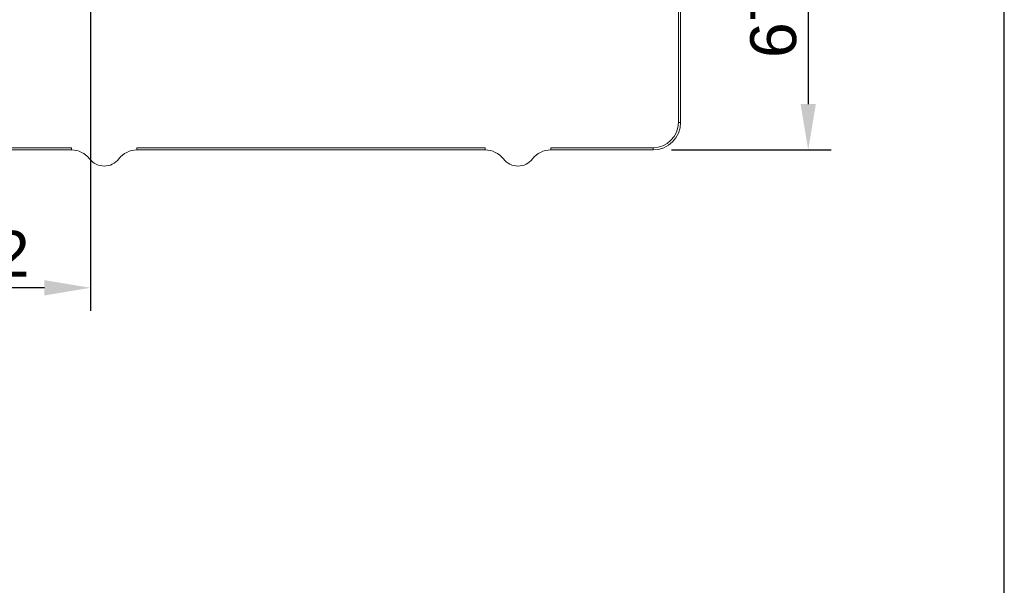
# Model space of a CAD drawing. Extents: x 0 to 283, y -463 to 196.
# Tile 17 of 37: x 229 to 283, y 66 to 97. Entities that reach past the tile are written whole.
import ezdxf
from ezdxf.enums import TextEntityAlignment as Align

# ---------------------------------------------------------------- set-up
doc = ezdxf.new("R2010")
doc.units = 0
doc.layers.get('DEFPOINTS').update_dxf_attribs({"linetype": 'CONTINUOUS'})
for name, color, linetype in [('BORDER', 3, 'CONTINUOUS'), ('BORDERTEXT', 7, 'CONTINUOUS'), ('DIM', 7, 'CONTINUOUS')]:
    doc.layers.add(name, color=color, linetype=linetype)
doc.layers.add('TANGENT EDGES', color=7, linetype='CONTINUOUS', lineweight=0)
doc.layers.add('VISIBLE', color=255, linetype='CONTINUOUS', lineweight=0)
doc.styles.add('SANSSERIF', font='sanss___.ttf')
doc.dimstyles.new('ISO-25$0', dxfattribs={"dimtxt": 2.5, "dimasz": 2.5, "dimexe": 1.25, "dimexo": 1, "dimgap": 0.6, "dimtad": 1, "dimdec": 1, "dimzin": 9, "dimdsep": 46, "dimtxsty": 'SANSSERIF', "dimcen": 0.75, "dimadec": 1, "dimazin": 0, "dimtfac": 1, "dimtdec": 1, "dimtmove": 0, "dimatfit": 3, "dimfxl": 1, "dimarcsym": 0})

# ---------------------------------------------------------------- blocks, each defined once
blk = doc.blocks.new('Prof-A4_Motec_Mech_No-Billhead')
at = {"layer": 'BORDER'}
blk.add_lwpolyline([(0, 0), (283, 0), (283, 196), (0, 196)], close=True, dxfattribs=at)
at = {"layer": 'BORDERTEXT', "style": 'SANSSERIF', "flags": 4}
blk.add_attdef('2011', (24.994, 192.75), '', height=2, dxfattribs=at)
at = {"layer": 'BORDERTEXT', "style": 'SANSSERIF'}
blk.add_attdef('-2011', (31.823, 192.75), '', height=2, dxfattribs=at)
at = {"layer": 'BORDERTEXT', "style": 'SANSSERIF', "flags": 4}
blk.add_attdef('1:2', text='', height=2.5, dxfattribs=at).set_placement((252.644, 18.75), align=Align.MIDDLE)
for tag, p in [('0.15', (214.384, 18.75)), ('0.5%%D', (229.572, 18.75))]:
    blk.add_attdef(tag, text='', height=2.5, dxfattribs=at).set_placement(p, align=Align.MIDDLE_LEFT)
at = {"layer": 'BORDERTEXT', "style": 'SANSSERIF'}
for tag, height, p in [('TITLE', 3, (193, 11.25)), ('1of1', 2.5, (248, 5.2)), ('SPU88888', 3.5, (270.5, 5.2)), ('22.12.2011', 2.5, (159.4, 3.75)), ('INT', 2.5, (213.242, 3.75)), ('A', 2.5, (232.484, 3.75))]:
    blk.add_attdef(tag, text='', height=height, dxfattribs=at).set_placement(p, align=Align.MIDDLE)
blk = doc.blocks.new('*D18')
at = {"layer": 'DEFPOINTS', "color": 0, "transparency": 16777216}
for p in [(233.298, 106.812), (263.898, 90.012), (272.336, 90.012)]:
    blk.add_point(p, dxfattribs=at)
at = {"layer": 'DIM', "color": 0, "lineweight": -2, "transparency": 16777216}
for p, q in [((234.298, 106.812), (273.586, 106.812)), ((272.336, 104.312), (272.336, 92.512)), ((264.898, 90.012), (273.586, 90.012))]:
    blk.add_line(p, q, dxfattribs=at)
at = {"layer": 'DIM', "color": 0, "transparency": 16777216}
for points in [[(271.92, 104.312), (272.753, 104.312), (272.336, 106.812)], [(271.92, 92.512), (272.753, 92.512), (272.336, 90.012)]]:
    blk.add_solid(points, dxfattribs=at)
at = {"layer": 'DIM', "color": 0, "transparency": 16777216, "insert": (270.447, 98.412), "char_height": 2.5, "attachment_point": 5, "rotation": 90, "style": 'SANSSERIF'}
blk.add_mtext('67.2', dxfattribs=at)
blk = doc.blocks.new('*D19')
at = {"layer": 'DEFPOINTS', "color": 0, "transparency": 16777216}
for p in [(233.298, 106.812), (222.798, 90.012), (222.798, 82.518)]:
    blk.add_point(p, dxfattribs=at)
at = {"layer": 'DIM', "color": 0, "lineweight": -2, "transparency": 16777216}
for p, q in [((233.298, 105.812), (233.298, 81.268)), ((222.798, 89.012), (222.798, 81.268)), ((230.798, 82.518), (225.298, 82.518))]:
    blk.add_line(p, q, dxfattribs=at)
at = {"layer": 'DIM', "color": 0, "transparency": 16777216}
for points in [[(225.298, 82.934), (225.298, 82.101), (222.798, 82.518)], [(230.798, 82.934), (230.798, 82.101), (233.298, 82.518)]]:
    blk.add_solid(points, dxfattribs=at)
at = {"layer": 'DIM', "color": 0, "transparency": 16777216, "insert": (228.048, 84.368), "char_height": 2.5, "attachment_point": 5, "style": 'SANSSERIF'}
blk.add_mtext('42', dxfattribs=at)

msp = doc.modelspace()

# ---------------------------------------------------------------- linework, layer by layer
at = {"layer": 'TANGENT EDGES'}
for p, q in [((265.273, 91.5119), (265.398, 91.5119)), ((263.898, 90.0119), (263.898, 90.1369))]:
    msp.add_line(p, q, dxfattribs=at)
at = {"layer": 'VISIBLE'}
for p, q in [((265.273, 122.6321), (265.273, 91.5119)), ((265.398, 91.5119), (265.398, 122.6321)), ((232.267, 90.1369), (213.329, 90.1369)), ((213.329, 90.0119), (232.267, 90.0119)), ((232.267, 90.1369), (232.267, 90.0119)), ((254.767, 90.1369), (235.829, 90.1369)), ((235.829, 90.0119), (235.829, 90.1369)), ((235.829, 90.0119), (254.767, 90.0119)), ((254.767, 90.1369), (254.767, 90.0119)), ((258.329, 90.0119), (258.329, 90.1369)), ((263.898, 90.1369), (258.329, 90.1369)), ((258.329, 90.0119), (263.898, 90.0119))]:
    msp.add_line(p, q, dxfattribs=at)
for centre, radius, start, end in [((263.898, 91.5119), 1.5, 270, 0), ((263.898, 91.5119), 1.375, 270, 0), ((232.267, 88.7619), 1.25, 37.66989, 90), ((235.829, 88.7619), 1.25, 90, 142.33011), ((254.767, 88.7619), 1.25, 37.66989, 90), ((258.329, 88.7619), 1.25, 90, 142.33011), ((234.048, 90.1369), 1, 217.66989, 322.33011), ((256.548, 90.1369), 1, 217.66989, 322.33011)]:
    msp.add_arc(centre, radius, start, end, dxfattribs=at)

# ---------------------------------------------------------------- block references
at = {"layer": 'DIM'}
msp.add_blockref('Prof-A4_Motec_Mech_No-Billhead', (0, 0), dxfattribs=at)

# ---------------------------------------------------------------- dimensions: what is measured, and where the dimension line sits
dim = msp.add_linear_dim(base=(222.798, 82.5177), p1=(233.298, 106.8119), p2=(222.798, 90.0119), dimstyle='ISO-25$0', override={"dimdec": 2, "dimlfac": 4}, dxfattribs=at)
dim.commit()
dim.dimension.update_dxf_attribs({"geometry": '*D19', "text_midpoint": (228.048, 84.3677)})
dim = msp.add_linear_dim(base=(272.3362, 90.0119), p1=(233.298, 106.8119), p2=(263.898, 90.0119), angle=90, dimstyle='ISO-25$0', override={"dimdec": 2, "dimlfac": 4}, dxfattribs=at)
dim.commit()
dim.dimension.update_dxf_attribs({"geometry": '*D18', "text_midpoint": (270.4468, 98.4119)})

doc.saveas('drawing.dxf')
